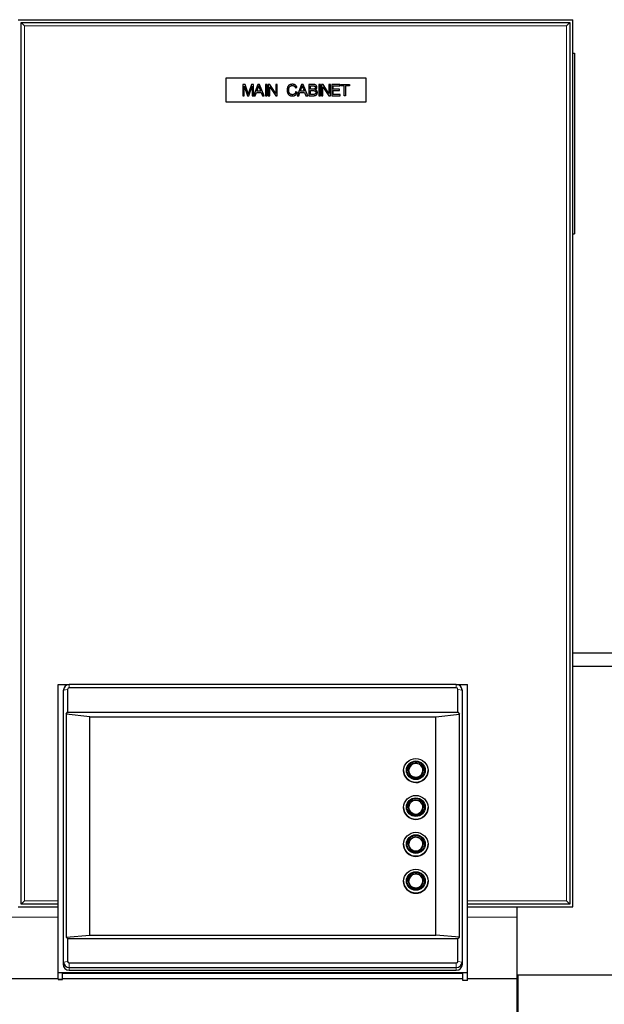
# Model space of a CAD drawing. Header units: inches. Extents: x 0 to 23760, y -13 to 16800.
# Tile 152 of 247: x 7687 to 8214, y 14334 to 15221. Entities that reach past the tile are written whole.
import ezdxf

# ---------------------------------------------------------------- set-up
doc = ezdxf.new("R2010")
doc.units = ezdxf.units.IN
doc.layers.add('254', color=7, linetype='Continuous', true_color=0xffffff)
doc.styles.add('latin_extended', font='simplex.shx')
doc.dimstyles.get("Standard").update_dxf_attribs({"dimtxt": 0.18, "dimasz": 0.18, "dimexe": 0.18, "dimexo": 0.0625, "dimgap": 0.09, "dimtad": 0, "dimtih": 1, "dimtoh": 1, "dimdec": 4, "dimzin": 0, "dimdsep": 46, "dimtxsty": 'Standard', "dimcen": 0.09, "dimadec": 0, "dimazin": 0, "dimtfac": 1, "dimtdec": 4, "dimtofl": 0, "dimtmove": 0, "dimatfit": 3, "dimfxl": 1, "dimtolj": 1, "dimtzin": 0, "dimarcsym": 0})

# ---------------------------------------------------------------- blocks, each defined once
blk = doc.blocks.new('_U1')
at = {"layer": '254', "color": 3, "linetype": 'Continuous', "lineweight": 13, "transparency": 16777216}
for p, q in [((8844.11, 14486.84), (8844.11, 10458.84)), ((958.13, 14131.84), (958.13, 10458.84)), ((1098.13, 10498.84), (8704.11, 10498.84))]:
    blk.add_line(p, q, dxfattribs=at)
at = {"layer": '254', "color": 3, "transparency": 16777216}
for points in [[(1098.13, 10522.18), (1098.13, 10475.51), (958.13, 10498.84)], [(8704.11, 10475.51), (8704.11, 10522.18), (8844.11, 10498.84)]]:
    blk.add_solid(points, dxfattribs=at)
at = {"layer": 'Defpoints', "color": 0, "transparency": 16777216}
for p in [(8844.11, 14526.84), (958.13, 14171.84), (8844.11, 10498.84)]:
    blk.add_point(p, dxfattribs=at)
at = {"layer": '254', "color": 2, "lineweight": 13, "transparency": 16777216, "insert": (4657.79, 10708.84), "char_height": 140, "attachment_point": 1, "style": 'latin_extended'}
blk.add_mtext('\\A1;7886', dxfattribs=at)
blk = doc.blocks.new('_U8')
at = {"layer": '254', "color": 3, "linetype": 'Continuous', "lineweight": 13, "transparency": 16777216}
for p, q in [((5717.15, 13663.69), (5717.15, 14670.36)), ((5191.11, 13663.69), (5757.15, 13663.69)), ((5717.15, 13523.69), (5717.15, 13153.84)), ((8396.11, 13013.84), (5677.15, 13013.84))]:
    blk.add_line(p, q, dxfattribs=at)
at = {"layer": '254', "color": 3, "transparency": 16777216}
for points in [[(5740.48, 13523.69), (5693.82, 13523.69), (5717.15, 13663.69)], [(5693.82, 13153.84), (5740.48, 13153.84), (5717.15, 13013.84)]]:
    blk.add_solid(points, dxfattribs=at)
at = {"layer": 'Defpoints', "color": 0, "transparency": 16777216}
for p in [(5151.11, 13663.69), (5717.15, 13013.84), (8436.11, 13013.84)]:
    blk.add_point(p, dxfattribs=at)
at = {"layer": '254', "color": 2, "lineweight": 13, "transparency": 16777216, "insert": (5507.15, 14240.36), "char_height": 140, "attachment_point": 1, "rotation": 90, "style": 'latin_extended'}
blk.add_mtext('\\A1;\\C2;650', dxfattribs=at)

msp = doc.modelspace()

# ---------------------------------------------------------------- linework, layer by layer
at = {"layer": '254', "color": 2, "linetype": 'Continuous', "lineweight": 25}
for p, q in [((7685.615, 15221.345), (8185.615, 15221.345)), ((7688.115, 14423.845), (7688.115, 15218.845)), ((7688.115, 15218.845), (8183.115, 15218.845)), ((7691.115, 15215.845), (7688.115, 15218.845)), ((8180.115, 15215.845), (8183.115, 15218.845)), ((8183.115, 15218.845), (8183.115, 14423.845)), ((8185.615, 14421.345), (8185.615, 15221.345)), ((8185.615, 15191.313), (8187.115, 15191.313)), ((8187.115, 15191.313), (8187.115, 15028.313)), ((7873.115, 15168.845), (7999.115, 15168.845)), ((7873.115, 15146.845), (7873.115, 15168.845)), ((7999.115, 15168.845), (7999.115, 15146.845)), ((7888.115, 15162.93), (7888.115, 15152.759)), ((7890.14, 15162.93), (7888.115, 15162.93)), ((7889.412, 15152.759), (7889.412, 15161.417)), ((7889.412, 15161.417), (7892.353, 15152.759)), ((7892.548, 15155.729), (7890.14, 15162.93)), ((7893.567, 15152.759), (7896.523, 15161.272)), ((7896.01, 15162.93), (7893.574, 15155.854)), ((7897.82, 15162.93), (7896.01, 15162.93)), ((7896.523, 15161.272), (7896.523, 15152.759)), ((7901.705, 15162.93), (7897.82, 15152.814)), ((7897.82, 15152.814), (7897.82, 15162.93)), ((7899.229, 15152.759), (7900.346, 15155.84)), ((7900.346, 15155.84), (7904.598, 15155.84)), ((7900.734, 15156.936), (7901.851, 15159.919)), ((7904.182, 15156.936), (7900.734, 15156.936)), ((7903.155, 15162.93), (7901.705, 15162.93)), ((7903.121, 15159.752), (7904.182, 15156.936)), ((7907.318, 15152.759), (7903.155, 15162.93)), ((7904.598, 15155.84), (7905.785, 15152.759)), ((7908.664, 15162.93), (7908.664, 15152.759)), ((7910.01, 15162.93), (7908.664, 15162.93)), ((7910.01, 15152.759), (7910.01, 15162.93)), ((7911.092, 15162.93), (7911.092, 15152.759)), ((7912.472, 15162.93), (7911.092, 15162.93)), ((7912.382, 15160.751), (7917.724, 15152.759)), ((7912.382, 15152.759), (7912.382, 15160.751)), ((7917.814, 15154.938), (7912.472, 15162.93)), ((7917.814, 15162.93), (7917.814, 15154.938)), ((7919.105, 15162.93), (7917.814, 15162.93)), ((7919.105, 15152.759), (7919.105, 15162.93)), ((7935.581, 15159.829), (7936.906, 15160.141)), ((7937.081, 15155.984), (7935.746, 15156.325)), ((7940.965, 15162.93), (7937.059, 15152.759)), ((7938.488, 15152.759), (7939.605, 15155.84)), ((7939.605, 15155.84), (7943.858, 15155.84)), ((7939.994, 15156.936), (7941.111, 15159.919)), ((7943.442, 15156.936), (7939.994, 15156.936)), ((7942.415, 15162.93), (7940.965, 15162.93)), ((7942.38, 15159.752), (7943.442, 15156.936)), ((7946.578, 15152.759), (7942.415, 15162.93)), ((7943.858, 15155.84), (7945.044, 15152.759)), ((7947.639, 15162.93), (7947.639, 15152.759)), ((7951.455, 15162.93), (7947.639, 15162.93)), ((7948.985, 15158.656), (7948.985, 15161.73)), ((7948.985, 15161.73), (7951.018, 15161.73)), ((7951.184, 15158.656), (7948.985, 15158.656)), ((7948.985, 15157.456), (7951.337, 15157.456)), ((7948.985, 15153.96), (7948.985, 15157.456)), ((7956.644, 15162.93), (7956.644, 15152.759)), ((7957.99, 15162.93), (7956.644, 15162.93)), ((7957.99, 15152.759), (7957.99, 15162.93)), ((7959.072, 15162.93), (7959.072, 15152.759)), ((7960.453, 15162.93), (7959.072, 15162.93)), ((7960.362, 15152.759), (7960.362, 15160.751)), ((7960.362, 15160.751), (7965.704, 15152.759)), ((7965.795, 15154.938), (7960.453, 15162.93)), ((7967.085, 15162.93), (7965.795, 15162.93)), ((7965.795, 15162.93), (7965.795, 15154.938)), ((7967.085, 15152.759), (7967.085, 15162.93)), ((7975.563, 15162.937), (7968.209, 15162.937)), ((7968.209, 15162.937), (7968.209, 15152.766)), ((7969.555, 15161.744), (7975.563, 15161.744)), ((7969.555, 15158.615), (7969.555, 15161.744)), ((7975.181, 15158.615), (7969.555, 15158.615)), ((7969.555, 15153.96), (7969.555, 15157.421)), ((7969.555, 15157.421), (7975.181, 15157.421)), ((7975.181, 15157.421), (7975.181, 15158.615)), ((7975.563, 15161.744), (7975.563, 15162.937)), ((7976.132, 15162.93), (7984.193, 15162.93)), ((7976.132, 15161.73), (7976.132, 15162.93)), ((7979.482, 15161.73), (7976.132, 15161.73)), ((7979.482, 15152.759), (7979.482, 15161.73)), ((7980.828, 15161.73), (7980.828, 15152.759)), ((7984.193, 15161.73), (7980.828, 15161.73)), ((7984.193, 15162.93), (7984.193, 15161.73)), ((7999.115, 15146.845), (7873.115, 15146.845)), ((7888.115, 15152.759), (7889.412, 15152.759)), ((7892.353, 15152.759), (7893.567, 15152.759)), ((7896.523, 15152.759), (7899.229, 15152.759)), ((7905.785, 15152.759), (7907.318, 15152.759)), ((7908.664, 15152.759), (7910.01, 15152.759)), ((7911.092, 15152.759), (7912.382, 15152.759)), ((7917.724, 15152.759), (7919.105, 15152.759)), ((7937.059, 15152.759), (7938.488, 15152.759)), ((7945.044, 15152.759), (7946.578, 15152.759)), ((7947.639, 15152.759), (7951.517, 15152.759)), ((7951.517, 15153.96), (7948.985, 15153.96)), ((7956.644, 15152.759), (7957.99, 15152.759)), ((7959.072, 15152.759), (7960.362, 15152.759)), ((7965.704, 15152.759), (7967.085, 15152.759)), ((7968.209, 15152.766), (7975.799, 15152.766)), ((7975.799, 15153.96), (7969.555, 15153.96)), ((7975.799, 15152.766), (7975.799, 15153.96)), ((7980.828, 15152.759), (7979.482, 15152.759)), ((8185.615, 15028.313), (8187.115, 15028.313)), ((8228.939, 14650.329), (8185.615, 14650.329)), ((8185.615, 14638.329), (8228.939, 14638.329)), ((7721.615, 14621.97), (7731.237, 14621.97)), ((7721.615, 14361.98), (7721.615, 14621.97)), ((8080.615, 14621.983), (7731.615, 14621.983)), ((8080.992, 14621.97), (8090.615, 14621.97)), ((8090.615, 14361.98), (8090.615, 14621.97)), ((7726.073, 14614.896), (7726.073, 14369.679)), ((7726.583, 14617.929), (7726.182, 14615.977)), ((7726.481, 14371.711), (7726.481, 14616.928)), ((7730.103, 14617.535), (7730.103, 14596.929)), ((8080.615, 14619.024), (7731.615, 14619.024)), ((8082.126, 14596.929), (8082.126, 14617.535)), ((8086.047, 14615.977), (8085.646, 14617.929)), ((8085.748, 14616.928), (8085.748, 14371.711)), ((8086.156, 14369.679), (8086.156, 14614.896)), ((7728.833, 14595.276), (7730.103, 14596.929)), ((7728.833, 14595.276), (7728.833, 14394.152)), ((7750.115, 14592.887), (7728.833, 14595.276)), ((7730.103, 14596.929), (8082.126, 14596.929)), ((8062.115, 14592.887), (8083.396, 14595.276)), ((8082.126, 14596.929), (8083.396, 14595.276)), ((8083.396, 14394.152), (8083.396, 14595.276)), ((7750.115, 14592.887), (8062.115, 14592.887)), ((7750.115, 14395.925), (7750.115, 14592.887)), ((8062.115, 14395.925), (8062.115, 14592.887)), ((8033.115, 14544.385), (8033.115, 14544.333)), ((8037.515, 14544.55), (8037.515, 14544.333)), ((8050.715, 14544.333), (8050.715, 14544.55)), ((8055.115, 14544.333), (8055.115, 14544.385)), ((8033.115, 14511.11), (8033.115, 14511.058)), ((8037.515, 14511.275), (8037.515, 14511.058)), ((8050.715, 14511.058), (8050.715, 14511.275)), ((8055.115, 14511.058), (8055.115, 14511.11)), ((8033.115, 14477.833), (8033.115, 14477.781)), ((8037.515, 14477.998), (8037.515, 14477.781)), ((8050.715, 14477.781), (8050.715, 14477.998)), ((8055.115, 14477.781), (8055.115, 14477.833)), ((8033.115, 14444.556), (8033.115, 14444.504)), ((8037.515, 14444.721), (8037.515, 14444.504)), ((8050.715, 14444.504), (8050.715, 14444.721)), ((8055.115, 14444.504), (8055.115, 14444.556)), ((7688.115, 14423.845), (7691.115, 14426.845)), ((8183.115, 14423.845), (8180.115, 14426.845)), ((7685.615, 14421.345), (7721.622, 14421.345)), ((7721.62, 14423.845), (7688.115, 14423.845)), ((8183.115, 14423.845), (8090.611, 14423.845)), ((8090.615, 14421.345), (8185.615, 14421.345)), ((8135.615, 14412.139), (8135.615, 14421.345)), ((8135.615, 14356.419), (8135.615, 14412.139)), ((7728.833, 14394.152), (7750.115, 14395.925)), ((7728.833, 14394.152), (7730.103, 14392.925)), ((7730.103, 14392.925), (8082.126, 14392.925)), ((7730.103, 14392.925), (7730.103, 14372.318)), ((7750.115, 14395.925), (8062.115, 14395.925)), ((8083.396, 14394.152), (8062.115, 14395.925)), ((8082.126, 14392.925), (8083.396, 14394.152)), ((8082.126, 14372.318), (8082.126, 14392.925)), ((7731.615, 14370.83), (8080.615, 14370.83)), ((7731.615, 14366.656), (8080.615, 14366.656)), ((7731.615, 14364.221), (8080.615, 14364.221)), ((7721.621, 14356.418), (7628.115, 14356.418)), ((7721.615, 14356.25), (7721.615, 14361.98)), ((8090.615, 14361.98), (7721.615, 14361.98)), ((7721.615, 14356.25), (7721.615, 14356.022)), ((7721.615, 14356.022), (7725.615, 14356.022)), ((7725.615, 14356.25), (7725.615, 14361.286)), ((8086.615, 14361.286), (7725.615, 14361.286)), ((7725.615, 14356.022), (7725.615, 14356.25)), ((8086.609, 14356.418), (7725.618, 14356.418)), ((8086.615, 14355.034), (8086.615, 14361.286)), ((8135.615, 14356.418), (8090.614, 14356.418)), ((8090.615, 14355.034), (8090.615, 14361.98)), ((8135.615, 14260.919), (8135.615, 14356.418)), ((8221.115, 14359.845), (8136.115, 14359.845)), ((8136.115, 14359.845), (8136.115, 14212.353)), ((8090.615, 14355.034), (8086.615, 14355.034)), ((8136.115, 14344.155), (8135.614, 14344.155))]:
    msp.add_line(p, q, dxfattribs=at)
at = {"layer": '254', "color": 110, "linetype": 'Continuous', "lineweight": 13}
for p, q in [((7691.115, 15215.845), (7691.115, 14426.845)), ((8180.115, 15215.845), (7691.115, 15215.845)), ((8180.115, 14426.845), (8180.115, 15215.845)), ((7731.615, 14619.024), (7731.615, 14621.983)), ((8080.615, 14619.024), (8080.615, 14621.983)), ((7726.481, 14616.928), (7726.073, 14614.896)), ((7730.103, 14617.535), (7726.481, 14616.928)), ((8082.126, 14617.535), (8085.748, 14616.928)), ((8085.748, 14616.928), (8086.156, 14614.896)), ((7691.115, 14426.845), (7721.616, 14426.845)), ((8090.612, 14426.845), (8180.115, 14426.845)), ((7721.621, 14412.139), (7660.119, 14412.139)), ((8135.615, 14412.139), (8090.614, 14412.139)), ((7726.481, 14371.711), (7726.073, 14369.679)), ((7730.103, 14372.318), (7726.481, 14371.711)), ((7731.615, 14370.83), (7731.615, 14366.656)), ((7731.615, 14366.656), (7731.615, 14364.221)), ((8080.615, 14370.83), (8080.615, 14366.656)), ((8080.615, 14366.656), (8080.615, 14364.221)), ((8082.126, 14372.318), (8085.748, 14371.711)), ((8085.748, 14371.711), (8086.156, 14369.679)), ((7721.615, 14356.25), (7725.615, 14356.25))]:
    msp.add_line(p, q, dxfattribs=at)
at = {"layer": '254', "color": 2, "linetype": 'Continuous', "lineweight": 25}
for centre, major_axis, start_param, end_param in [((7731.615, 14616.928), (-5.133, 0), 4.712389, 6.2831853), ((8080.615, 14616.928), (-5.133, 0), 3.1415927, 4.712389), ((7731.615, 14614.896), (5.542, 0), 2.9422242, 3.1415927), ((7731.615, 14617.535), (-1.511, 0), 4.712389, 6.2831853), ((8080.615, 14617.535), (-1.511, 0), 3.1415927, 4.712389), ((8080.615, 14614.896), (5.542, 0), 0, 0.1993684), ((8044.115, 14544.333), (-7.85, 0), 3.1415927, 6.2831853), ((8044.115, 14544.603), (-6.3, 0), 1.5515541, 6.2831853), ((8044.115, 14544.333), (-11, 0), 0, 1.5707963), ((8044.115, 14544.333), (-6.6, 0), 0, 1.5707963), ((8044.115, 14544.333), (-11, 0), 1.5707963, 3.1415927), ((8044.115, 14544.333), (-6.6, 0), 1.5707963, 3.1415927), ((8044.115, 14511.058), (-7.85, 0), 3.1415927, 6.2831853), ((8044.115, 14511.327), (-6.3, 0), 1.5515541, 6.2831853), ((8044.115, 14511.058), (-11, 0), 0, 1.5707963), ((8044.115, 14511.058), (-6.6, 0), 0, 1.5707963), ((8044.115, 14511.058), (-11, 0), 1.5707963, 3.1415927), ((8044.115, 14511.058), (-6.6, 0), 1.5707963, 3.1415927), ((8044.115, 14477.781), (-7.85, 0), 3.1415927, 6.2831853), ((8044.115, 14478.05), (-6.3, 0), 1.5515541, 6.2831853), ((8044.115, 14477.781), (-11, 0), 0, 1.5707963), ((8044.115, 14477.781), (-6.6, 0), 0, 1.5707963), ((8044.115, 14477.781), (-6.6, 0), 1.5707963, 3.1415927), ((8044.115, 14477.781), (-11, 0), 1.5707963, 3.1415927), ((8044.115, 14444.504), (-11, 0), 0, 1.5707963), ((8044.115, 14444.504), (-7.85, 0), 3.1415927, 6.2831853), ((8044.115, 14444.504), (-6.6, 0), 0, 1.5707963), ((8044.115, 14444.773), (-6.3, 0), 1.5515541, 6.2831853), ((8044.115, 14444.504), (-11, 0), 1.5707963, 3.1415927), ((8044.115, 14444.504), (-6.6, 0), 1.5707963, 3.1415927), ((7731.615, 14369.679), (5.542, 0), 3.1415927, 4.712389), ((7731.615, 14371.711), (-5.133, 0), 0, 1.5707963), ((7731.615, 14372.318), (-1.511, 0), 0, 1.5707963), ((8080.615, 14372.318), (-1.511, 0), 1.5707964, 3.1415926), ((8080.615, 14371.711), (-5.133, 0), 1.5707964, 3.1415926), ((8080.615, 14369.679), (5.542, 0), 4.712389, 6.2831853)]:
    msp.add_ellipse(centre, major_axis=major_axis, ratio=0.9848078, start_param=start_param, end_param=end_param, dxfattribs=at)
for centre, major_axis in [((8044.115, 14544.385), (11, 0)), ((8044.115, 14544.594), (8.5, 0)), ((8044.115, 14544.594), (-7.85, 0)), ((8044.115, 14544.55), (-6.6, 0)), ((8044.115, 14511.11), (11, 0)), ((8044.115, 14511.318), (8.5, 0)), ((8044.115, 14511.318), (-7.85, 0)), ((8044.115, 14511.275), (-6.6, 0)), ((8044.115, 14477.833), (11, 0)), ((8044.115, 14478.041), (8.5, 0)), ((8044.115, 14478.041), (-7.85, 0)), ((8044.115, 14477.998), (-6.6, 0)), ((8044.115, 14444.556), (11, 0)), ((8044.115, 14444.765), (8.5, 0)), ((8044.115, 14444.765), (-7.85, 0)), ((8044.115, 14444.721), (-6.6, 0))]:
    msp.add_ellipse(centre, major_axis=major_axis, ratio=0.9848078, dxfattribs=at)
at = {"layer": '254', "color": 110, "linetype": 'Continuous', "lineweight": 13}
for centre in [(8044.115, 14544.603), (8044.115, 14511.327), (8044.115, 14478.05), (8044.115, 14444.773)]:
    msp.add_ellipse(centre, major_axis=(-6.3, 0), ratio=0.9848078, start_param=0, end_param=1.5515541, dxfattribs=at)
at = {"layer": '254', "color": 2, "linetype": 'Continuous', "lineweight": 25}
for points in [[(7932.89, 15163.103), (7928.089, 15163.103), (7928.089, 15157.921)], [(7936.906, 15160.141), (7936.046, 15163.103), (7932.89, 15163.103)], [(7893.033, 15154.223), (7892.881, 15154.723), (7892.548, 15155.729)], [(7893.574, 15155.854), (7893.207, 15154.778), (7893.033, 15154.223)], [(7901.851, 15159.919), (7902.205, 15160.883), (7902.399, 15161.861)], [(7902.399, 15161.861), (7902.635, 15161.036), (7903.121, 15159.752)], [(7928.089, 15157.921), (7928.089, 15152.586), (7932.869, 15152.586)], [(7929.488, 15157.928), (7929.488, 15161.952), (7932.874, 15161.952)], [(7932.77, 15153.738), (7929.488, 15153.738), (7929.488, 15157.928)], [(7935.746, 15156.325), (7935.187, 15153.738), (7932.77, 15153.738)], [(7932.869, 15152.586), (7936.212, 15152.585), (7937.081, 15155.984)], [(7932.874, 15161.952), (7934.913, 15161.95), (7935.581, 15159.829)], [(7941.111, 15159.919), (7941.465, 15160.883), (7941.659, 15161.861)], [(7941.659, 15161.861), (7941.895, 15161.036), (7942.38, 15159.752)], [(7951.018, 15161.73), (7953.501, 15161.73), (7953.501, 15160.169)], [(7952.468, 15158.774), (7952.079, 15158.656), (7951.184, 15158.656)], [(7951.337, 15157.456), (7953.924, 15157.456), (7953.924, 15155.708)], [(7954.826, 15160.328), (7954.826, 15162.93), (7951.455, 15162.93)], [(7951.517, 15152.759), (7955.319, 15152.759), (7955.319, 15155.708)], [(7953.924, 15155.708), (7953.924, 15154.275), (7952.433, 15154.008)], [(7953.501, 15160.169), (7953.501, 15159.082), (7952.468, 15158.774)], [(7953.404, 15158.171), (7954.826, 15158.875), (7954.826, 15160.328)], [(7955.319, 15155.708), (7955.319, 15157.609), (7953.404, 15158.171)], [(7952.433, 15154.008), (7952.169, 15153.96), (7951.517, 15153.96)]]:
    msp.add_open_spline(points, degree=2, dxfattribs=at)

# ---------------------------------------------------------------- dimensions: what is measured, and where the dimension line sits
at = {"layer": '254', "color": 2, "linetype": 'Continuous', "lineweight": 13}
dim = msp.add_linear_dim(base=(5717.151, 13013.845), p1=(5151.115, 13663.69), p2=(8436.115, 13013.845), angle=90, text='\\C2;650', dimstyle='Standard', override={"dimscale": 40, "dimtxt": 3.5, "dimasz": 3.5, "dimexe": 1, "dimexo": 1, "dimgap": 1.75, "dimtad": 1, "dimtih": 0, "dimtoh": 0, "dimdec": 2, "dimlfac": 0.025, "dimzin": 8, "dimdsep": 46, "dimlunit": 2, "dimpost": '', "dimtxsty": 'latin_extended', "dimsah": 1, "dimse1": 0, "dimse2": 0, "dimsd1": 0, "dimsd2": 0, "dimclrd": 3, "dimclre": 3, "dimclrt": 2, "dimtol": 0, "dimtm": -0.1, "dimtfac": 0.714286, "dimtdec": 3, "dimtofl": 1, "dimtmove": 0, "dimtzin": 8, "dimlwd": 13, "dimlwe": 13}, dxfattribs=at)
dim.commit()
dim.dimension.update_dxf_attribs({"geometry": '_U8', "text_midpoint": (5717.151, 14420.357), "dimtype": 160})
dim = msp.add_linear_dim(base=(8844.115, 10498.845), p1=(958.135, 14171.845), p2=(8844.115, 14526.837), dimstyle='Standard', override={"dimscale": 40, "dimtxt": 3.5, "dimasz": 3.5, "dimexe": 1, "dimexo": 1, "dimgap": 1.75, "dimtad": 1, "dimtih": 1, "dimtoh": 0, "dimdec": 0, "dimlfac": 1, "dimzin": 8, "dimdsep": 46, "dimlunit": 2, "dimtxsty": 'latin_extended', "dimsah": 1, "dimse1": 0, "dimse2": 0, "dimsd1": 0, "dimsd2": 0, "dimclrd": 3, "dimclre": 3, "dimclrt": 2, "dimtol": 0, "dimtm": -0.1, "dimtfac": 0.714286, "dimtdec": 3, "dimtofl": 1, "dimtmove": 0, "dimtzin": 8, "dimlwd": 13, "dimlwe": 13}, dxfattribs=at)
dim.commit()
dim.dimension.update_dxf_attribs({"geometry": '_U1', "text_midpoint": (4901.125, 10498.845), "dimtype": 160})

doc.saveas('drawing.dxf')
